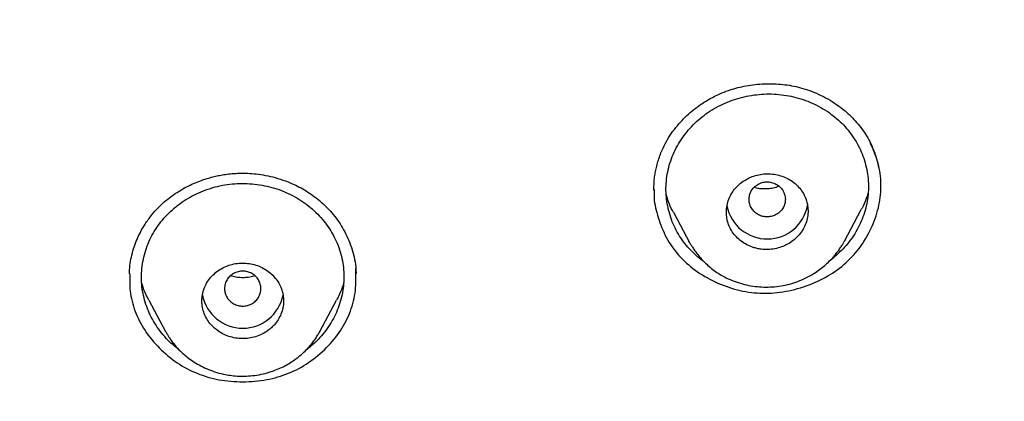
# Model space of a CAD drawing. Header units: millimetres. Extents: x 8 to 827, y 12 to 1643.
# Tile 86 of 134: x 454 to 475, y 1445 to 1454. Entities that reach past the tile are written whole.
import ezdxf

# ---------------------------------------------------------------- set-up
doc = ezdxf.new("R2010")
doc.units = ezdxf.units.MM

msp = doc.modelspace()

# ---------------------------------------------------------------- linework, layer by layer
at = {"color": 7, "linetype": 'Continuous', "lineweight": 30}
for p, q in [((468.146, 1449.358), (468.508, 1448.679)), ((471.913, 1448.718), (472.287, 1449.418)), ((468.495, 1448.702), (468.481, 1448.716)), ((468.511, 1448.68), (468.505, 1448.694)), ((471.911, 1448.719), (471.899, 1448.7)), ((456.157, 1447.998), (456.157, 1448.087)), ((461.149, 1448.098), (461.15, 1448.005)), ((456.584, 1447.416), (456.952, 1446.726)), ((460.353, 1446.726), (460.721, 1447.416)), ((460.344, 1446.731), (460.337, 1446.719))]:
    msp.add_line(p, q, dxfattribs=at)
for centre, radius, start, end in [((470.213, 1449.674), 0.904, 191.1216, 349.6414), ((458.653, 1447.705), 0.905, 191.0951, 348.939)]:
    msp.add_arc(centre, radius, start, end, dxfattribs=at)
for points, knots in [([(419.368, 1438.967), (418.73, 1439.521), (417.455, 1440.63), (415.64, 1442.393), (413.901, 1444.225), (412.247, 1446.129), (410.679, 1448.101), (409.2, 1450.135), (407.813, 1452.229), (406.521, 1454.379), (405.325, 1456.58), (404.23, 1458.83), (403.237, 1461.123), (402.348, 1463.456), (401.565, 1465.825), (400.889, 1468.223), (400.32, 1470.647), (399.859, 1473.093), (399.507, 1475.555), (399.266, 1478.03), (399.135, 1480.513), (399.117, 1482.999), (399.211, 1485.483), (399.416, 1487.961), (399.732, 1490.428), (400.158, 1492.88), (400.692, 1495.312), (401.334, 1497.719), (402.082, 1500.098), (402.936, 1502.443), (403.895, 1504.75), (404.958, 1507.014), (406.121, 1509.231), (407.382, 1511.398), (408.739, 1513.511), (410.188, 1515.565), (411.727, 1517.558), (413.354, 1519.484), (415.065, 1521.341), (416.858, 1523.124), (418.73, 1524.83), (420.677, 1526.455), (422.695, 1527.998), (424.78, 1529.456), (426.928, 1530.826), (429.134, 1532.105), (431.396, 1533.292), (433.709, 1534.383), (436.068, 1535.376), (438.47, 1536.268), (440.91, 1537.059), (443.383, 1537.747), (445.884, 1538.332), (448.409, 1538.813), (450.953, 1539.188), (453.511, 1539.456), (456.08, 1539.624), (457.795, 1539.645), (458.653, 1539.656)], [0, 0, 0, 0, 0.017858, 0.035716, 0.053573, 0.07143, 0.089286, 0.107143, 0.124999, 0.142856, 0.160713, 0.178571, 0.196429, 0.214287, 0.232143, 0.25, 0.267856, 0.285712, 0.303568, 0.321425, 0.339282, 0.35714, 0.374998, 0.392856, 0.410713, 0.42857, 0.446428, 0.464285, 0.482142, 0.499999, 0.517857, 0.535714, 0.553571, 0.571428, 0.589285, 0.607142, 0.624999, 0.642856, 0.660713, 0.67857, 0.696427, 0.714284, 0.732141, 0.749999, 0.767857, 0.785715, 0.803573, 0.821432, 0.83929, 0.857149, 0.875005, 0.892861, 0.910716, 0.928572, 0.946428, 0.964284, 0.982141, 1, 1, 1, 1]), ([(458.653, 1539.656), (459.511, 1539.645), (461.226, 1539.624), (463.794, 1539.456), (466.353, 1539.188), (468.897, 1538.812), (471.422, 1538.332), (473.923, 1537.747), (476.533, 1537.021), (479.241, 1536.133), (482.032, 1535.062), (484.763, 1533.855), (487.427, 1532.517), (490.018, 1531.051), (492.41, 1529.537), (494.61, 1527.998), (496.628, 1526.455), (498.575, 1524.83), (500.447, 1523.124), (502.241, 1521.341), (503.952, 1519.484), (505.578, 1517.558), (507.118, 1515.565), (508.567, 1513.511), (509.923, 1511.398), (511.184, 1509.231), (512.347, 1507.014), (513.41, 1504.75), (514.423, 1502.315), (515.362, 1499.706), (516.204, 1496.921), (516.901, 1494.1), (517.45, 1491.249), (517.851, 1488.374), (518.089, 1485.621), (518.189, 1482.999), (518.17, 1480.513), (518.04, 1478.031), (517.798, 1475.556), (517.447, 1473.093), (516.986, 1470.647), (516.417, 1468.223), (515.74, 1465.824), (514.957, 1463.456), (514.069, 1461.123), (513.076, 1458.83), (511.98, 1456.58), (510.785, 1454.379), (509.42, 1452.11), (507.871, 1449.788), (506.119, 1447.432), (504.248, 1445.164), (502.259, 1442.992), (500.165, 1440.912), (498.68, 1439.615), (497.937, 1438.967)], [0, 0, 0, 0, 0.017859, 0.035717, 0.053574, 0.07143, 0.089287, 0.107143, 0.125, 0.145832, 0.166666, 0.1875, 0.208333, 0.229166, 0.249999, 0.267856, 0.285713, 0.303571, 0.321429, 0.339287, 0.357144, 0.375001, 0.392858, 0.410715, 0.428572, 0.446429, 0.464286, 0.482143, 0.500002, 0.520835, 0.541668, 0.562501, 0.583334, 0.604167, 0.624999, 0.642856, 0.660713, 0.678571, 0.696428, 0.714286, 0.732144, 0.750003, 0.76786, 0.785718, 0.803575, 0.821433, 0.839289, 0.857146, 0.875003, 0.895835, 0.916668, 0.9375, 0.958333, 0.979167, 1, 1, 1, 1]), ([(458.653, 1537.367), (458.049, 1537.362), (456.841, 1537.351), (455.03, 1537.265), (453.223, 1537.126), (451.419, 1536.932), (449.618, 1536.682), (447.824, 1536.377), (446.092, 1536.029), (444.426, 1535.644), (442.828, 1535.228), (441.247, 1534.769), (439.684, 1534.267), (438.138, 1533.722), (436.556, 1533.114), (434.943, 1532.438), (433.303, 1531.692), (431.692, 1530.898), (430.11, 1530.057), (428.558, 1529.169), (427.033, 1528.233), (425.577, 1527.276), (424.192, 1526.305), (422.877, 1525.326), (421.595, 1524.313), (420.343, 1523.264), (419.123, 1522.181), (417.901, 1521.031), (416.681, 1519.813), (415.47, 1518.524), (414.301, 1517.2), (413.176, 1515.839), (412.094, 1514.443), (411.053, 1513.01), (410.084, 1511.583), (409.184, 1510.169), (408.355, 1508.776), (407.569, 1507.365), (406.828, 1505.934), (406.13, 1504.485), (405.458, 1502.974), (404.815, 1501.402), (404.208, 1499.768), (403.655, 1498.116), (403.155, 1496.446), (402.708, 1494.757), (402.315, 1493.049), (401.984, 1491.374), (401.713, 1489.737), (401.498, 1488.146), (401.332, 1486.553), (401.213, 1484.957), (401.142, 1483.359), (401.119, 1481.714), (401.148, 1480.022), (401.235, 1478.286), (401.378, 1476.551), (401.579, 1474.819), (401.836, 1473.088), (402.15, 1471.36), (402.509, 1469.69), (402.906, 1468.082), (403.336, 1466.538), (403.812, 1465.009), (404.332, 1463.496), (404.897, 1461.999), (405.525, 1460.472), (406.222, 1458.919), (406.99, 1457.344), (407.811, 1455.791), (408.684, 1454.26), (409.61, 1452.752), (410.585, 1451.271), (411.576, 1449.863), (412.577, 1448.528), (413.584, 1447.264), (414.627, 1446.029), (415.706, 1444.824), (416.821, 1443.65), (418.006, 1442.471), (419.265, 1441.293), (420.599, 1440.121), (421.974, 1438.988), (423.389, 1437.894), (424.844, 1436.84), (426.334, 1435.831), (427.809, 1434.895), (429.264, 1434.031), (430.695, 1433.235), (432.149, 1432.48), (433.623, 1431.765), (435.119, 1431.093), (436.685, 1430.442), (438.318, 1429.818), (440.02, 1429.226), (441.739, 1428.687), (443.475, 1428.2), (445.229, 1427.766), (446.996, 1427.384), (448.724, 1427.066), (450.408, 1426.807), (452.047, 1426.6), (453.691, 1426.44), (455.34, 1426.326), (456.995, 1426.254), (458.1, 1426.245), (458.653, 1426.241)], [0, 0, 0, 0, 0.01003, 0.020054, 0.030083, 0.040124, 0.050187, 0.060282, 0.070362, 0.079553, 0.088711, 0.097842, 0.106955, 0.116055, 0.12515, 0.135215, 0.145244, 0.155247, 0.165233, 0.175211, 0.185191, 0.195231, 0.204429, 0.213609, 0.222777, 0.23194, 0.241107, 0.250284, 0.260264, 0.270231, 0.280194, 0.290164, 0.300149, 0.31016, 0.320251, 0.329484, 0.338685, 0.347862, 0.357022, 0.366175, 0.375328, 0.385279, 0.395221, 0.405163, 0.415118, 0.425096, 0.435106, 0.445185, 0.454404, 0.463594, 0.472765, 0.481925, 0.491084, 0.500249, 0.510205, 0.520158, 0.530119, 0.540101, 0.550114, 0.56017, 0.570237, 0.579425, 0.588586, 0.597726, 0.606856, 0.615983, 0.625115, 0.635087, 0.645061, 0.655045, 0.665052, 0.67509, 0.685171, 0.695207, 0.70436, 0.713496, 0.722621, 0.731743, 0.74087, 0.750008, 0.759978, 0.769956, 0.779952, 0.789974, 0.800033, 0.810138, 0.820182, 0.829338, 0.838477, 0.847605, 0.856731, 0.86586, 0.875, 0.885017, 0.895019, 0.905016, 0.915017, 0.92503, 0.935066, 0.945076, 0.954226, 0.963368, 0.97251, 0.981657, 0.990818, 1, 1, 1, 1]), ([(458.653, 1426.241), (459.26, 1426.246), (460.473, 1426.257), (462.289, 1426.343), (464.099, 1426.481), (465.903, 1426.674), (467.699, 1426.923), (469.487, 1427.226), (471.211, 1427.573), (472.87, 1427.957), (474.466, 1428.373), (476.046, 1428.833), (477.613, 1429.337), (479.165, 1429.885), (480.752, 1430.494), (482.369, 1431.17), (484.01, 1431.916), (485.621, 1432.71), (487.203, 1433.552), (488.757, 1434.441), (490.283, 1435.378), (491.739, 1436.336), (493.124, 1437.307), (494.438, 1438.286), (495.72, 1439.299), (496.971, 1440.348), (498.191, 1441.431), (499.413, 1442.581), (500.632, 1443.799), (501.843, 1445.088), (503.011, 1446.412), (504.135, 1447.772), (505.217, 1449.167), (506.257, 1450.6), (507.226, 1452.028), (508.126, 1453.442), (508.955, 1454.835), (509.74, 1456.247), (510.481, 1457.677), (511.179, 1459.127), (511.851, 1460.638), (512.493, 1462.21), (513.1, 1463.844), (513.653, 1465.496), (514.153, 1467.166), (514.599, 1468.854), (514.993, 1470.562), (515.323, 1472.237), (515.593, 1473.874), (515.808, 1475.465), (515.974, 1477.058), (516.093, 1478.654), (516.163, 1480.251), (516.187, 1481.896), (516.157, 1483.588), (516.071, 1485.324), (515.927, 1487.057), (515.726, 1488.79), (515.469, 1490.52), (515.155, 1492.247), (514.796, 1493.917), (514.398, 1495.526), (513.968, 1497.071), (513.492, 1498.6), (512.972, 1500.113), (512.407, 1501.61), (511.806, 1503.069), (511.172, 1504.49), (510.508, 1505.873), (509.803, 1507.238), (509.059, 1508.585), (508.275, 1509.916), (507.451, 1511.229), (506.589, 1512.521), (505.68, 1513.806), (504.724, 1515.081), (503.717, 1516.345), (502.674, 1517.58), (501.596, 1518.784), (500.481, 1519.959), (499.348, 1521.085), (498.2, 1522.164), (497.039, 1523.195), (495.847, 1524.197), (494.625, 1525.169), (493.371, 1526.11), (492.086, 1527.021), (490.777, 1527.897), (489.426, 1528.75), (488.037, 1529.575), (486.605, 1530.371), (485.152, 1531.127), (483.677, 1531.842), (482.18, 1532.516), (480.687, 1533.138), (479.199, 1533.709), (477.72, 1534.233), (476.224, 1534.717), (474.713, 1535.162), (473.185, 1535.568), (471.641, 1535.934), (470.085, 1536.26), (468.498, 1536.549), (466.884, 1536.799), (465.243, 1537.006), (463.599, 1537.167), (461.952, 1537.282), (460.303, 1537.354), (459.203, 1537.363), (458.653, 1537.367)], [0, 0, 0, 0, 0.010081, 0.020137, 0.030179, 0.040216, 0.050257, 0.060311, 0.070335, 0.079491, 0.088633, 0.097767, 0.1069, 0.116039, 0.125192, 0.135253, 0.145282, 0.155288, 0.16528, 0.175267, 0.185259, 0.195301, 0.204496, 0.213673, 0.222839, 0.232002, 0.241168, 0.250345, 0.260322, 0.270285, 0.280246, 0.290212, 0.300194, 0.310203, 0.320293, 0.329526, 0.338727, 0.347904, 0.357065, 0.366218, 0.375372, 0.385323, 0.395264, 0.405207, 0.415162, 0.425139, 0.435149, 0.445226, 0.454443, 0.463632, 0.472801, 0.481959, 0.491116, 0.500279, 0.510233, 0.520184, 0.530144, 0.540125, 0.550137, 0.560192, 0.570258, 0.579448, 0.588609, 0.59775, 0.60688, 0.616007, 0.625139, 0.633867, 0.642594, 0.651329, 0.660077, 0.668845, 0.677642, 0.686473, 0.695244, 0.704395, 0.713529, 0.722653, 0.731774, 0.740899, 0.750037, 0.758756, 0.767483, 0.776222, 0.78498, 0.793764, 0.802579, 0.811433, 0.820208, 0.829363, 0.838502, 0.847632, 0.856762, 0.865897, 0.875044, 0.883755, 0.89247, 0.901196, 0.909939, 0.918704, 0.927499, 0.936329, 0.945126, 0.954305, 0.963462, 0.972602, 0.981734, 0.990864, 1, 1, 1, 1]), ([(515.688, 1481.768), (515.681, 1481.096), (515.666, 1479.753), (515.547, 1477.741), (515.357, 1475.735), (515.088, 1473.733), (514.744, 1471.736), (514.332, 1469.788), (513.859, 1467.893), (513.33, 1466.056), (512.736, 1464.239), (512.076, 1462.443), (511.339, 1460.638), (510.522, 1458.828), (509.622, 1457.018), (508.653, 1455.24), (507.615, 1453.492), (506.508, 1451.777), (505.357, 1450.131), (504.17, 1448.556), (502.954, 1447.054), (501.685, 1445.594), (500.363, 1444.176), (498.966, 1442.78), (497.494, 1441.409), (495.945, 1440.069), (494.341, 1438.782), (492.682, 1437.546), (490.972, 1436.367), (489.254, 1435.27), (487.536, 1434.255), (485.823, 1433.32), (484.08, 1432.443), (482.306, 1431.625), (480.47, 1430.853), (478.571, 1430.132), (476.61, 1429.466), (474.619, 1428.869), (472.599, 1428.341), (470.554, 1427.882), (468.53, 1427.503), (466.537, 1427.198), (464.581, 1426.966), (462.622, 1426.8), (460.661, 1426.7), (458.653, 1426.664), (456.603, 1426.699), (454.513, 1426.809), (452.429, 1426.994), (450.35, 1427.253), (448.28, 1427.585), (446.264, 1427.983), (444.307, 1428.438), (442.413, 1428.946), (440.543, 1429.516), (438.696, 1430.147), (436.83, 1430.856), (434.949, 1431.645), (433.06, 1432.52), (431.208, 1433.461), (429.391, 1434.467), (427.612, 1435.539), (425.905, 1436.651), (424.275, 1437.797), (422.722, 1438.97), (421.217, 1440.19), (419.758, 1441.458), (418.315, 1442.803), (416.893, 1444.226), (415.498, 1445.728), (414.163, 1447.278), (412.886, 1448.875), (411.668, 1450.52), (410.532, 1452.178), (409.477, 1453.842), (408.505, 1455.503), (407.595, 1457.192), (406.747, 1458.91), (405.946, 1460.69), (405.196, 1462.531), (404.504, 1464.431), (403.885, 1466.351), (403.34, 1468.291), (402.866, 1470.256), (402.474, 1472.205), (402.158, 1474.133), (401.918, 1476.033), (401.747, 1477.938), (401.64, 1479.851), (401.627, 1481.128), (401.62, 1481.768)], [0, 0, 0, 0, 0.011647, 0.023279, 0.034914, 0.046569, 0.058262, 0.069997, 0.081033, 0.092045, 0.103046, 0.114051, 0.125075, 0.136674, 0.148268, 0.159874, 0.171507, 0.183184, 0.194903, 0.205931, 0.216944, 0.227954, 0.238974, 0.250018, 0.2616, 0.2732, 0.284834, 0.296518, 0.308264, 0.319998, 0.330999, 0.341975, 0.352941, 0.363907, 0.374886, 0.386463, 0.398058, 0.409684, 0.421356, 0.433089, 0.444843, 0.455871, 0.466863, 0.477832, 0.488791, 0.499751, 0.51144, 0.523115, 0.53479, 0.54648, 0.558201, 0.569925, 0.580927, 0.591892, 0.602833, 0.61376, 0.624687, 0.6364, 0.648087, 0.659761, 0.671439, 0.683135, 0.694871, 0.705904, 0.716895, 0.727858, 0.738804, 0.749746, 0.761426, 0.773081, 0.784724, 0.796373, 0.808043, 0.819784, 0.830839, 0.841857, 0.852852, 0.863839, 0.87483, 0.886496, 0.898127, 0.909738, 0.921348, 0.932974, 0.944696, 0.955762, 0.96681, 0.977856, 0.988914, 1, 1, 1, 1]), ([(402.241, 1478.273), (402.244, 1478.226), (402.251, 1478.124), (402.264, 1477.959), (402.279, 1477.769), (402.297, 1477.556), (402.317, 1477.319), (402.34, 1477.066), (402.364, 1476.805), (402.407, 1476.365), (402.473, 1475.755), (402.565, 1475.011), (402.661, 1474.316), (402.759, 1473.663), (402.863, 1473.02), (403.003, 1472.222), (403.186, 1471.269), (403.423, 1470.162), (403.684, 1469.06), (403.969, 1467.958), (404.28, 1466.854), (404.616, 1465.751), (404.977, 1464.655), (405.361, 1463.567), (405.766, 1462.493), (406.192, 1461.435), (406.638, 1460.393), (407.106, 1459.36), (407.589, 1458.352), (408.085, 1457.371), (408.592, 1456.415), (409.118, 1455.47), (409.663, 1454.534), (410.228, 1453.609), (410.846, 1452.639), (411.521, 1451.629), (412.258, 1450.581), (413.018, 1449.551), (413.775, 1448.574), (414.524, 1447.65), (415.263, 1446.777), (416.02, 1445.918), (416.796, 1445.075), (417.59, 1444.247), (418.401, 1443.436), (419.23, 1442.641), (420.062, 1441.875), (420.897, 1441.138), (421.733, 1440.429), (422.583, 1439.735), (423.447, 1439.058), (424.324, 1438.397), (425.268, 1437.715), (426.279, 1437.015), (427.361, 1436.303), (428.459, 1435.615), (429.532, 1434.976), (430.58, 1434.382), (431.599, 1433.832), (432.63, 1433.301), (433.673, 1432.792), (434.726, 1432.304), (435.789, 1431.837), (436.863, 1431.39), (437.93, 1430.973), (438.987, 1430.583), (440.033, 1430.22), (441.087, 1429.877), (442.148, 1429.554), (443.214, 1429.25), (444.351, 1428.951), (445.557, 1428.659), (446.834, 1428.38), (448.116, 1428.13), (449.357, 1427.917), (450.557, 1427.736), (451.714, 1427.586), (452.874, 1427.458), (454.037, 1427.354), (455.203, 1427.273), (456.37, 1427.216), (457.541, 1427.182), (458.694, 1427.171), (459.827, 1427.183), (460.939, 1427.216), (462.049, 1427.27), (463.156, 1427.346), (464.262, 1427.442), (465.431, 1427.566), (466.662, 1427.723), (467.954, 1427.917), (469.241, 1428.14), (470.477, 1428.382), (471.662, 1428.64), (472.797, 1428.912), (473.927, 1429.205), (475.051, 1429.522), (476.167, 1429.86), (477.276, 1430.221), (478.377, 1430.604), (479.452, 1431.002), (480.499, 1431.414), (481.52, 1431.839), (482.531, 1432.282), (483.532, 1432.745), (484.524, 1433.226), (485.564, 1433.757), (486.65, 1434.339), (487.778, 1434.978), (488.891, 1435.642), (489.949, 1436.306), (490.954, 1436.967), (491.906, 1437.623), (492.846, 1438.297), (493.771, 1438.99), (494.681, 1439.702), (495.576, 1440.431), (496.455, 1441.178), (497.303, 1441.929), (498.12, 1442.683), (498.907, 1443.439), (499.679, 1444.21), (500.434, 1444.995), (501.173, 1445.794), (501.939, 1446.656), (502.728, 1447.583), (503.535, 1448.578), (504.318, 1449.591), (505.05, 1450.586), (505.734, 1451.558), (506.372, 1452.506), (506.989, 1453.467), (507.586, 1454.439), (508.161, 1455.423), (508.716, 1456.417), (509.249, 1457.423), (509.763, 1458.445), (510.258, 1459.482), (510.732, 1460.536), (511.183, 1461.598), (511.611, 1462.671), (512.013, 1463.747), (512.389, 1464.824), (512.74, 1465.902), (513.069, 1466.988), (513.365, 1468.046), (513.63, 1469.076), (513.868, 1470.077), (514.086, 1471.082), (514.285, 1472.09), (514.442, 1472.979), (514.568, 1473.758), (514.668, 1474.434), (514.763, 1475.139), (514.837, 1475.757), (514.893, 1476.272), (514.933, 1476.666), (514.968, 1477.038), (514.994, 1477.327), (515.011, 1477.54), (515.023, 1477.682), (515.033, 1477.819), (515.043, 1477.947), (515.052, 1478.063), (515.061, 1478.162), (515.065, 1478.222), (515.067, 1478.249)], [0, 0, 0, 0, 0.000839, 0.001829, 0.002971, 0.004264, 0.005709, 0.007294, 0.008897, 0.010483, 0.01536, 0.020074, 0.024147, 0.02815, 0.032108, 0.036022, 0.042913, 0.049781, 0.056648, 0.063516, 0.070508, 0.0775, 0.084493, 0.091484, 0.098472, 0.105331, 0.112183, 0.119041, 0.125905, 0.13243, 0.138957, 0.145484, 0.152011, 0.15854, 0.165071, 0.172773, 0.180477, 0.188169, 0.195855, 0.202715, 0.209574, 0.216433, 0.223292, 0.230148, 0.237005, 0.243862, 0.250729, 0.257259, 0.263793, 0.270326, 0.276861, 0.283395, 0.289927, 0.297623, 0.305311, 0.312993, 0.320675, 0.327534, 0.334393, 0.341252, 0.34811, 0.354971, 0.361832, 0.368698, 0.37557, 0.3821, 0.388632, 0.395163, 0.401694, 0.408226, 0.414756, 0.42245, 0.430139, 0.437816, 0.445493, 0.45235, 0.459207, 0.466066, 0.472925, 0.479785, 0.486651, 0.493525, 0.500414, 0.506962, 0.513494, 0.520018, 0.526539, 0.533058, 0.539576, 0.547258, 0.554937, 0.562615, 0.570292, 0.577155, 0.584025, 0.590896, 0.597768, 0.604641, 0.611513, 0.618386, 0.625259, 0.631788, 0.638314, 0.644836, 0.651354, 0.657873, 0.664391, 0.672072, 0.679754, 0.687435, 0.695118, 0.701982, 0.708852, 0.715726, 0.722602, 0.729477, 0.736354, 0.743228, 0.7501, 0.756625, 0.763142, 0.769657, 0.776174, 0.782691, 0.789209, 0.796892, 0.804574, 0.81226, 0.819951, 0.826827, 0.833704, 0.840575, 0.847445, 0.854313, 0.861181, 0.868049, 0.874915, 0.881902, 0.888884, 0.895863, 0.902851, 0.909845, 0.916717, 0.92359, 0.930464, 0.937336, 0.943583, 0.949828, 0.956069, 0.962306, 0.968542, 0.972526, 0.976679, 0.980999, 0.985489, 0.988029, 0.990437, 0.992707, 0.994838, 0.995732, 0.996599, 0.99744, 0.998233, 0.998944, 0.999532, 1, 1, 1, 1]), ([(467.716, 1449.846), (467.716, 1449.864), (467.716, 1449.905), (467.718, 1449.984), (467.724, 1450.085), (467.739, 1450.198), (467.762, 1450.32), (467.793, 1450.445), (467.834, 1450.574), (467.883, 1450.7), (467.95, 1450.848), (468.043, 1451.012), (468.164, 1451.188), (468.297, 1451.348), (468.439, 1451.493), (468.587, 1451.622), (468.73, 1451.727), (468.869, 1451.818), (469.011, 1451.898), (469.174, 1451.977), (469.347, 1452.044), (469.525, 1452.1), (469.705, 1452.143), (469.898, 1452.175), (470.104, 1452.195), (470.309, 1452.198), (470.51, 1452.187), (470.704, 1452.162), (470.903, 1452.122), (471.104, 1452.063), (471.305, 1451.986), (471.504, 1451.888), (471.699, 1451.771), (471.887, 1451.633), (472.05, 1451.488), (472.187, 1451.341), (472.303, 1451.197), (472.408, 1451.043), (472.466, 1450.932), (472.495, 1450.876)], [0, 0, 0, 0, 0.010219, 0.023741, 0.040641, 0.060957, 0.07969, 0.100626, 0.12223, 0.143461, 0.164336, 0.19831, 0.231127, 0.262798, 0.293343, 0.322775, 0.35111, 0.372571, 0.396526, 0.423101, 0.452359, 0.477647, 0.504522, 0.532991, 0.563056, 0.594715, 0.622314, 0.651014, 0.680816, 0.711731, 0.743788, 0.777023, 0.811439, 0.847015, 0.88371, 0.911938, 0.940741, 0.970098, 1, 1, 1, 1]), ([(468.833, 1448.258), (468.811, 1448.273), (468.73, 1448.328), (468.606, 1448.437), (468.462, 1448.586), (468.335, 1448.748), (468.226, 1448.921), (468.137, 1449.103), (468.067, 1449.294), (468.017, 1449.492), (467.987, 1449.694), (467.978, 1449.896), (467.992, 1450.098), (468.026, 1450.297), (468.082, 1450.494), (468.159, 1450.686), (468.255, 1450.87), (468.371, 1451.045), (468.504, 1451.209), (468.653, 1451.362), (468.817, 1451.5), (468.996, 1451.622), (469.186, 1451.727), (469.386, 1451.814), (469.595, 1451.883), (469.811, 1451.932), (470.032, 1451.963), (470.253, 1451.973), (470.473, 1451.964), (470.617, 1451.941), (470.689, 1451.929)], [0, 0, 0, 0, 0.013875, 0.050295, 0.086581, 0.123081, 0.159408, 0.195635, 0.232111, 0.269177, 0.306093, 0.342508, 0.378766, 0.415216, 0.451459, 0.488198, 0.524772, 0.561228, 0.597786, 0.63435, 0.671019, 0.70727, 0.7438, 0.780083, 0.816489, 0.853384, 0.890513, 0.92708, 0.963451, 1, 1, 1, 1]), ([(470.689, 1451.929), (470.759, 1451.914), (470.901, 1451.883), (471.106, 1451.812), (471.303, 1451.724), (471.489, 1451.618), (471.663, 1451.497), (471.823, 1451.36), (471.966, 1451.211), (472.092, 1451.048), (472.2, 1450.875), (472.29, 1450.693), (472.359, 1450.502), (472.409, 1450.304), (472.439, 1450.103), (472.447, 1449.9), (472.434, 1449.699), (472.4, 1449.499), (472.344, 1449.303), (472.268, 1449.112), (472.171, 1448.928), (472.055, 1448.753), (471.923, 1448.587), (471.772, 1448.437), (471.661, 1448.338), (471.597, 1448.294), (471.594, 1448.291)], [0, 0, 0, 0, 0.04307, 0.086713, 0.130027, 0.173333, 0.217271, 0.260544, 0.303562, 0.346745, 0.390024, 0.433083, 0.476329, 0.520166, 0.564054, 0.607308, 0.650332, 0.69354, 0.736713, 0.779721, 0.82299, 0.866941, 0.910279, 0.953525, 0.997148, 1, 1, 1, 1]), ([(467.807, 1449.245), (467.863, 1449.091), (467.971, 1448.791), (468.254, 1448.396), (468.619, 1448.066), (469.059, 1447.812), (469.542, 1447.634), (470.051, 1447.558), (470.569, 1447.589), (471.077, 1447.721), (471.552, 1447.935), (471.962, 1448.232), (472.294, 1448.608), (472.536, 1449.041), (472.693, 1449.505), (472.738, 1449.979), (472.675, 1450.453), (472.548, 1450.749), (472.483, 1450.9)], [0, 0, 0, 0, 0.063781, 0.124874, 0.186022, 0.249964, 0.313772, 0.374771, 0.435865, 0.499944, 0.563411, 0.624314, 0.685562, 0.750016, 0.813341, 0.874271, 0.935581, 1, 1, 1, 1]), ([(472.495, 1450.876), (472.523, 1450.813), (472.579, 1450.686), (472.641, 1450.488), (472.667, 1450.353), (472.68, 1450.286)], [0, 0, 0, 0, 0.334296, 0.667522, 1, 1, 1, 1]), ([(456.157, 1448.087), (456.164, 1448.151), (456.177, 1448.277), (456.218, 1448.46), (456.271, 1448.634), (456.338, 1448.798), (456.414, 1448.953), (456.513, 1449.119), (456.637, 1449.292), (456.791, 1449.465), (456.954, 1449.615), (457.12, 1449.742), (457.285, 1449.85), (457.448, 1449.938), (457.604, 1450.011), (457.752, 1450.068), (457.891, 1450.113), (458.019, 1450.147), (458.145, 1450.175), (458.276, 1450.197), (458.422, 1450.214), (458.585, 1450.223), (458.763, 1450.221), (458.956, 1450.206), (459.161, 1450.175), (459.377, 1450.125), (459.601, 1450.052), (459.802, 1449.967), (459.978, 1449.875), (460.129, 1449.782), (460.277, 1449.675), (460.419, 1449.554), (460.555, 1449.418), (460.683, 1449.268), (460.801, 1449.103), (460.906, 1448.925), (460.996, 1448.734), (461.069, 1448.532), (461.124, 1448.319), (461.141, 1448.172), (461.149, 1448.098)], [0, 0, 0, 0, 0.028307, 0.055686, 0.082166, 0.107768, 0.13251, 0.156407, 0.190697, 0.223181, 0.253915, 0.2828, 0.30978, 0.334876, 0.358098, 0.379455, 0.398952, 0.416593, 0.43272, 0.450207, 0.469722, 0.491298, 0.514945, 0.540543, 0.568083, 0.597569, 0.628997, 0.662358, 0.685675, 0.709851, 0.734892, 0.760818, 0.787654, 0.815407, 0.844068, 0.873617, 0.90402, 0.93524, 0.96724, 1, 1, 1, 1]), ([(469.906, 1448.583), (469.934, 1448.575), (469.992, 1448.558), (470.1, 1448.54), (470.231, 1448.534), (470.381, 1448.55), (470.526, 1448.59), (470.664, 1448.651), (470.789, 1448.733), (470.898, 1448.834), (470.988, 1448.951), (471.056, 1449.08), (471.099, 1449.218), (471.117, 1449.361), (471.108, 1449.503), (471.074, 1449.642), (471.014, 1449.772), (470.933, 1449.891), (470.831, 1449.994), (470.712, 1450.08), (470.58, 1450.145), (470.438, 1450.189), (470.289, 1450.21), (470.139, 1450.209), (469.99, 1450.183), (469.847, 1450.136), (469.714, 1450.066), (469.594, 1449.977), (469.492, 1449.869), (469.41, 1449.748), (469.351, 1449.615), (469.317, 1449.474), (469.309, 1449.331), (469.328, 1449.19), (469.372, 1449.054), (469.44, 1448.927), (469.53, 1448.814), (469.639, 1448.717), (469.765, 1448.637), (469.859, 1448.601), (469.906, 1448.583)], [0, 0, 0, 0, 0.0160346, 0.032069, 0.0584515, 0.0848331, 0.1113262, 0.1378193, 0.1645807, 0.1913431, 0.2184139, 0.2454863, 0.2727675, 0.3000502, 0.3273476, 0.3546457, 0.3817615, 0.4088769, 0.4356971, 0.462516, 0.4890548, 0.5155922, 0.5419825, 0.5683716, 0.5948101, 0.6212483, 0.647915, 0.6745824, 0.7015604, 0.7285398, 0.7557728, 0.7830073, 0.8103228, 0.8376393, 0.8648296, 0.8920198, 0.9190101, 0.9459994, 0.9730004, 1, 1, 1, 1]), ([(457.248, 1446.327), (457.204, 1446.361), (457.104, 1446.438), (456.965, 1446.576), (456.829, 1446.737), (456.711, 1446.909), (456.611, 1447.089), (456.532, 1447.277), (456.474, 1447.47), (456.435, 1447.668), (456.419, 1447.868), (456.424, 1448.07), (456.45, 1448.272), (456.496, 1448.471), (456.563, 1448.664), (456.65, 1448.848), (456.755, 1449.024), (456.88, 1449.19), (457.023, 1449.344), (457.181, 1449.485), (457.353, 1449.611), (457.538, 1449.721), (457.734, 1449.815), (457.938, 1449.89), (458.15, 1449.946), (458.366, 1449.982), (458.585, 1449.998), (458.806, 1449.993), (459.027, 1449.968), (459.244, 1449.924), (459.455, 1449.861), (459.657, 1449.78), (459.782, 1449.711), (459.845, 1449.676)], [0, 0, 0, 0, 0.025355, 0.057766, 0.090681, 0.123478, 0.15585, 0.188103, 0.220546, 0.252836, 0.285036, 0.317458, 0.350404, 0.383218, 0.415585, 0.447813, 0.480212, 0.512426, 0.545082, 0.577591, 0.609995, 0.64249, 0.67499, 0.707584, 0.739806, 0.772275, 0.804526, 0.836885, 0.86968, 0.902682, 0.935185, 0.967514, 1, 1, 1, 1]), ([(469.837, 1449.511), (469.852, 1449.481), (469.881, 1449.419), (469.954, 1449.345), (470.042, 1449.289), (470.143, 1449.259), (470.248, 1449.255), (470.351, 1449.276), (470.445, 1449.324), (470.523, 1449.392), (470.58, 1449.478), (470.611, 1449.576), (470.616, 1449.677), (470.593, 1449.777), (470.544, 1449.867), (470.473, 1449.943), (470.384, 1449.998), (470.283, 1450.028), (470.178, 1450.032), (470.075, 1450.011), (469.981, 1449.963), (469.903, 1449.894), (469.846, 1449.809), (469.815, 1449.711), (469.809, 1449.609), (469.828, 1449.544), (469.837, 1449.511)], [0, 0, 0, 0, 0.041659, 0.083341, 0.125, 0.166659, 0.208341, 0.25, 0.291659, 0.333341, 0.375, 0.416659, 0.458341, 0.5, 0.541659, 0.583341, 0.625, 0.666659, 0.708341, 0.75, 0.791659, 0.833341, 0.875, 0.916659, 0.958341, 1, 1, 1, 1]), ([(470.475, 1449.934), (470.451, 1449.924), (470.39, 1449.9), (470.288, 1449.881), (470.178, 1449.871), (470.076, 1449.874), (469.99, 1449.884), (469.94, 1449.898), (469.92, 1449.904)], [0, 0, 0, 0, 0.137452, 0.347843, 0.541852, 0.71854, 0.88745, 1, 1, 1, 1]), ([(467.721, 1449.864), (467.719, 1449.801), (467.712, 1449.591), (467.768, 1449.387), (467.807, 1449.245)], [0, 0, 0, 0, 0.299491, 1, 1, 1, 1]), ([(468.147, 1449.359), (468.139, 1449.372), (468.096, 1449.446), (468.041, 1449.577), (468.004, 1449.697), (467.988, 1449.751)], [0, 0, 0, 0, 0.1095745, 0.6015336, 1, 1, 1, 1]), ([(472.436, 1449.782), (472.421, 1449.736), (472.386, 1449.622), (472.333, 1449.501), (472.291, 1449.429), (472.285, 1449.418)], [0, 0, 0, 0, 0.373359, 0.910851, 1, 1, 1, 1]), ([(459.845, 1449.676), (459.906, 1449.638), (460.027, 1449.563), (460.192, 1449.429), (460.344, 1449.282), (460.478, 1449.121), (460.596, 1448.95), (460.696, 1448.769), (460.774, 1448.582), (460.832, 1448.388), (460.87, 1448.19), (460.886, 1447.99), (460.881, 1447.788), (460.854, 1447.586), (460.808, 1447.388), (460.741, 1447.195), (460.655, 1447.011), (460.549, 1446.835), (460.425, 1446.669), (460.283, 1446.516), (460.162, 1446.405), (460.085, 1446.349), (460.065, 1446.335)], [0, 0, 0, 0, 0.051415, 0.103515, 0.155222, 0.206919, 0.259371, 0.311028, 0.362381, 0.413932, 0.465597, 0.516999, 0.568625, 0.620955, 0.673348, 0.724982, 0.776343, 0.827924, 0.879462, 0.930803, 0.982457, 1, 1, 1, 1]), ([(468.503, 1448.694), (468.513, 1448.675), (468.537, 1448.632), (468.58, 1448.564), (468.635, 1448.485), (468.702, 1448.398), (468.784, 1448.304), (468.88, 1448.208), (468.987, 1448.116), (469.116, 1448.022), (469.266, 1447.932), (469.44, 1447.852), (469.62, 1447.789), (469.806, 1447.743), (469.995, 1447.716), (470.185, 1447.706), (470.376, 1447.713), (470.566, 1447.74), (470.754, 1447.785), (470.936, 1447.85), (471.113, 1447.932), (471.267, 1448.023), (471.399, 1448.117), (471.511, 1448.209), (471.61, 1448.305), (471.695, 1448.399), (471.765, 1448.487), (471.821, 1448.566), (471.866, 1448.636), (471.891, 1448.68), (471.902, 1448.7)], [0, 0, 0, 0, 0.015834, 0.035166, 0.058212, 0.0851, 0.115911, 0.150547, 0.186067, 0.221381, 0.268187, 0.314748, 0.361082, 0.407175, 0.453003, 0.498547, 0.544065, 0.589884, 0.636017, 0.682484, 0.729296, 0.77642, 0.811938, 0.847567, 0.882375, 0.913391, 0.94048, 0.963833, 0.983618, 1, 1, 1, 1]), ([(459.231, 1446.765), (459.255, 1446.786), (459.304, 1446.826), (459.38, 1446.909), (459.453, 1447.015), (459.513, 1447.146), (459.548, 1447.285), (459.557, 1447.427), (459.539, 1447.568), (459.497, 1447.704), (459.431, 1447.83), (459.344, 1447.944), (459.237, 1448.043), (459.114, 1448.124), (458.979, 1448.185), (458.835, 1448.224), (458.685, 1448.241), (458.533, 1448.234), (458.385, 1448.204), (458.243, 1448.151), (458.113, 1448.076), (457.997, 1447.981), (457.901, 1447.87), (457.826, 1447.745), (457.776, 1447.61), (457.751, 1447.469), (457.752, 1447.327), (457.779, 1447.188), (457.831, 1447.055), (457.905, 1446.933), (458, 1446.825), (458.113, 1446.732), (458.241, 1446.659), (458.38, 1446.606), (458.527, 1446.575), (458.678, 1446.567), (458.828, 1446.583), (458.974, 1446.621), (459.111, 1446.681), (459.191, 1446.737), (459.231, 1446.765)], [0, 0, 0, 0, 0.017403, 0.034807, 0.062108, 0.08941, 0.116686, 0.143963, 0.171026, 0.19809, 0.22485, 0.251609, 0.278106, 0.304601, 0.330985, 0.357367, 0.383838, 0.410308, 0.437032, 0.463757, 0.490793, 0.51783, 0.545094, 0.57236, 0.599667, 0.626975, 0.654121, 0.681267, 0.708125, 0.734981, 0.761548, 0.788114, 0.814511, 0.840907, 0.867328, 0.893749, 0.920316, 0.946883, 0.973441, 1, 1, 1, 1]), ([(456.165, 1447.998), (456.162, 1447.874), (456.156, 1447.594), (456.268, 1447.167), (456.487, 1446.738), (456.805, 1446.354), (457.191, 1446.029), (457.638, 1445.789), (458.134, 1445.647), (458.657, 1445.604), (459.18, 1445.648), (459.673, 1445.792), (460.121, 1446.034), (460.508, 1446.36), (460.825, 1446.743), (461.042, 1447.173), (461.158, 1447.638), (461.148, 1447.957), (461.143, 1448.12)], [0, 0, 0, 0, 0.049885, 0.111885, 0.173941, 0.238831, 0.303587, 0.365491, 0.427491, 0.492522, 0.55693, 0.618738, 0.680895, 0.746306, 0.810571, 0.872404, 0.934625, 1, 1, 1, 1]), ([(458.653, 1448.061), (458.618, 1448.058), (458.548, 1448.053), (458.451, 1448.012), (458.366, 1447.951), (458.303, 1447.87), (458.262, 1447.776), (458.248, 1447.675), (458.262, 1447.573), (458.303, 1447.479), (458.366, 1447.398), (458.451, 1447.337), (458.548, 1447.296), (458.618, 1447.291), (458.653, 1447.288)], [0, 0, 0, 0, 0.083319, 0.166681, 0.25, 0.333318, 0.416681, 0.5, 0.583319, 0.666682, 0.75, 0.833319, 0.916681, 1, 1, 1, 1]), ([(458.653, 1447.913), (458.612, 1447.915), (458.529, 1447.92), (458.439, 1447.938), (458.393, 1447.955), (458.384, 1447.958)], [0, 0, 0, 0, 0.445589, 0.893715, 1, 1, 1, 1]), ([(458.653, 1447.288), (458.688, 1447.291), (458.757, 1447.296), (458.855, 1447.337), (458.939, 1447.398), (459.003, 1447.479), (459.043, 1447.573), (459.058, 1447.675), (459.043, 1447.776), (459.003, 1447.87), (458.939, 1447.951), (458.855, 1448.012), (458.757, 1448.053), (458.688, 1448.058), (458.653, 1448.061)], [0, 0, 0, 0, 0.083319, 0.166681, 0.25, 0.333318, 0.416681, 0.5, 0.583319, 0.666682, 0.75, 0.833319, 0.916681, 1, 1, 1, 1]), ([(458.922, 1447.958), (458.913, 1447.955), (458.866, 1447.938), (458.776, 1447.92), (458.694, 1447.915), (458.653, 1447.913)], [0, 0, 0, 0, 0.106283, 0.55441, 1, 1, 1, 1]), ([(456.586, 1447.417), (456.563, 1447.462), (456.506, 1447.57), (456.455, 1447.699), (456.432, 1447.784), (456.428, 1447.8)], [0, 0, 0, 0, 0.36391, 0.872837, 1, 1, 1, 1]), ([(460.878, 1447.802), (460.873, 1447.785), (460.851, 1447.699), (460.799, 1447.57), (460.743, 1447.462), (460.719, 1447.417)], [0, 0, 0, 0, 0.1299806, 0.6373679, 1, 1, 1, 1]), ([(456.957, 1446.723), (456.961, 1446.714), (456.972, 1446.694), (456.996, 1446.654), (457.03, 1446.598), (457.079, 1446.526), (457.144, 1446.441), (457.226, 1446.346), (457.323, 1446.251), (457.433, 1446.158), (457.554, 1446.07), (457.694, 1445.985), (457.854, 1445.906), (458.034, 1445.837), (458.21, 1445.789), (458.377, 1445.759), (458.518, 1445.744), (458.611, 1445.744), (458.653, 1445.743)], [0, 0, 0, 0, 0.013731, 0.033966, 0.067033, 0.109741, 0.162088, 0.224052, 0.295633, 0.362587, 0.436033, 0.51598, 0.602473, 0.695608, 0.795579, 0.866214, 0.940212, 1, 1, 1, 1]), ([(458.653, 1445.744), (458.709, 1445.744), (458.831, 1445.746), (459.012, 1445.772), (459.192, 1445.813), (459.357, 1445.868), (459.507, 1445.932), (459.643, 1446.003), (459.765, 1446.08), (459.884, 1446.167), (459.998, 1446.264), (460.101, 1446.369), (460.185, 1446.47), (460.253, 1446.563), (460.306, 1446.646), (460.335, 1446.699), (460.349, 1446.723)], [0, 0, 0, 0, 0.081596, 0.175309, 0.26393, 0.347743, 0.426919, 0.50156, 0.571726, 0.637448, 0.718164, 0.790789, 0.855291, 0.911673, 0.959912, 1, 1, 1, 1])]:
    msp.add_open_spline(points, degree=3, knots=knots, dxfattribs=at)

doc.saveas('drawing.dxf')
